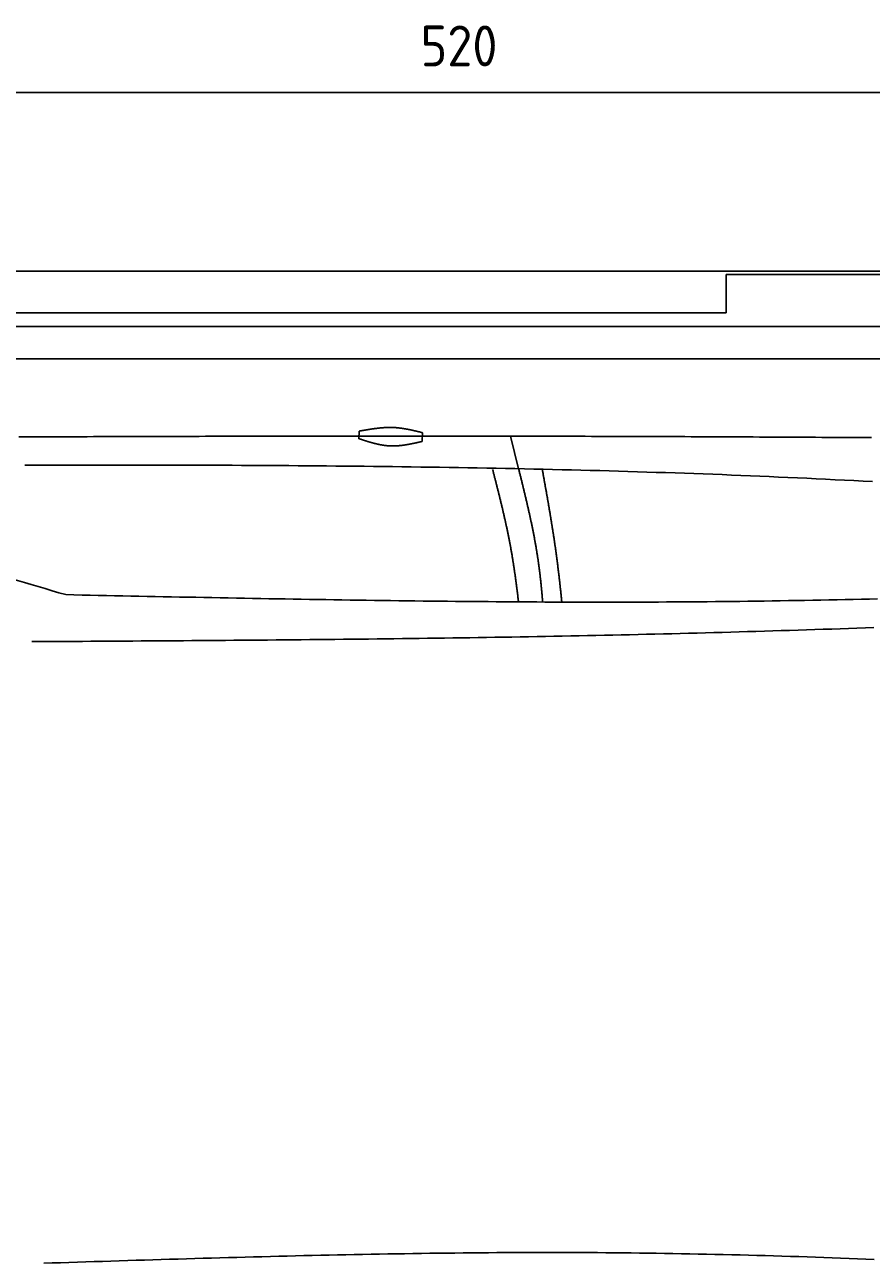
# Model space of a CAD drawing. Extents: x 715 to 7297, y 267 to 3610.
# Tile 45 of 64: x 2921 to 4372, y 1487 to 3610. Entities that reach past the tile are written whole.
import ezdxf

# ---------------------------------------------------------------- set-up
doc = ezdxf.new("R2010")
doc.units = 0
doc.layers.get('0').update_dxf_attribs({"linetype": 'CONTINUOUS'})
doc.layers.get('DEFPOINTS').update_dxf_attribs({"linetype": 'CONTINUOUS'})
for name, color, linetype in [('4', 3, 'CONTINUOUS'), ('5', 3, 'CONTINUOUS'), ('CAR', 10, 'CONTINUOUS')]:
    doc.layers.add(name, color=color, linetype=linetype)
doc.styles.get("Standard").update_dxf_attribs({"font": 'ISOCP.SHX'})
doc.dimstyles.get("Standard").update_dxf_attribs({"dimtxt": 2.5, "dimasz": 2.5, "dimexe": 1.25, "dimexo": 0.625, "dimtad": 1, "dimcen": 2.5, "dimazin": 3, "dimtfac": 1, "dimtmove": 0, "dimatfit": 3})

# ---------------------------------------------------------------- blocks, each defined once
blk = doc.blocks.new('*U18')
at = {"layer": '5', "color": 2}
blk.add_text('520', height=70, dxfattribs=at).set_placement((3599.2, 3538.3))
blk = doc.blocks.new('PUNKT')
at = {"layer": '4', "color": 0, "linetype": 'BYBLOCK'}
blk.add_line((-0.5, 0), (-1, 0), dxfattribs=at)
at = {"layer": '4', "color": 0, "linetype": 'BYBLOCK', "const_width": 0.5}
blk.add_lwpolyline([(-0.25, 0, 1), (0.25, 0, 1)], format="xyb", close=True, dxfattribs=at)
blk = doc.blocks.new('*D5')
at = {"layer": '5'}
for p, q in [((1072.7, 3157.3), (1072.7, 3533.4)), ((6272.8, 3157.3), (6272.8, 3533.4)), ((1112.7, 3493.4), (6232.8, 3493.4))]:
    blk.add_line(p, q, dxfattribs=at)
at = {"layer": 'DEFPOINTS', "color": 0}
for p in [(6272.8, 3493.4), (1072.7, 3137.3), (6272.8, 3137.3)]:
    blk.add_point(p, dxfattribs=at)
blk.add_blockref('*U18', (0, 0))
at = {"layer": '5', "xscale": 40, "yscale": 40, "zscale": 40, "rotation": 180}
blk.add_blockref('PUNKT', (1072.7, 3493.4), dxfattribs=at)
at = {"layer": '5', "xscale": 40, "yscale": 40, "zscale": 40}
blk.add_blockref('PUNKT', (6272.8, 3493.4), dxfattribs=at)

msp = doc.modelspace()

# ---------------------------------------------------------------- linework, layer by layer
for p, q in [((1372.73, 3187.271), (4772.73, 3187.271)), ((4717.73, 3181.271), (4122.731, 3181.271)), ((4122.731, 3181.271), (4122.731, 3115.771)), ((4132.731, 3181.271), (4177.96, 3181.271)), ((4122.731, 3115.771), (1832.73, 3115.771)), ((4551.142, 3092.271), (1454.129, 3092.271)), ((4266.498, 3092.271), (4266.201, 3092.271)), ((4266.498, 3092.271), (4266.498, 3092.271)), ((1533.302, 3037.271), (6020.477, 3037.271))]:
    msp.add_line(p, q)
at = {"layer": 'CAR'}
msp.add_line((3767.26, 2848.698), (3753.32, 2904.49), dxfattribs=at)
for points in [[(3493.652, 2900.151), (3493.896, 2913.085)], [(3602.425, 2910.452), (3602.142, 2895.475)]]:
    msp.add_lwpolyline(points, dxfattribs=at)
for points in [[(3493.9, 2913.09, 0), (3494.58, 2913.21, 0), (3495.27, 2913.33, 0), (3495.96, 2913.45, 0), (3496.65, 2913.57, 0), (3497.34, 2913.7, 0), (3498.03, 2913.82, 0), (3498.72, 2913.94, 0), (3499.4, 2914.06, 0), (3500.09, 2914.18, 0), (3500.78, 2914.3, 0), (3501.47, 2914.42, 0), (3502.16, 2914.54, 0), (3502.85, 2914.66, 0), (3503.53, 2914.78, 0), (3504.22, 2914.9, 0), (3504.91, 2915.01, 0), (3505.6, 2915.13, 0), (3506.29, 2915.25, 0), (3506.97, 2915.36, 0), (3507.66, 2915.48, 0), (3508.35, 2915.59, 0), (3509.04, 2915.7, 0), (3509.73, 2915.82, 0), (3510.41, 2915.93, 0), (3511.1, 2916.04, 0), (3511.79, 2916.15, 0), (3512.48, 2916.25, 0), (3513.17, 2916.36, 0), (3513.85, 2916.47, 0), (3514.54, 2916.57, 0), (3515.23, 2916.67, 0), (3515.92, 2916.78, 0), (3516.6, 2916.88, 0), (3517.29, 2916.98, 0), (3517.98, 2917.07, 0), (3518.67, 2917.17, 0), (3519.35, 2917.27, 0), (3520.04, 2917.36, 0), (3520.73, 2917.45, 0), (3521.41, 2917.54, 0), (3522.1, 2917.63, 0), (3522.79, 2917.72, 0), (3523.48, 2917.8, 0), (3524.16, 2917.89, 0), (3524.85, 2917.97, 0), (3525.54, 2918.05, 0), (3526.22, 2918.13, 0), (3526.91, 2918.2, 0), (3527.6, 2918.28, 0), (3528.28, 2918.35, 0), (3528.97, 2918.42, 0), (3529.65, 2918.49, 0), (3530.34, 2918.56, 0), (3531.03, 2918.62, 0), (3531.71, 2918.68, 0), (3532.4, 2918.74, 0), (3533.08, 2918.8, 0), (3533.77, 2918.85, 0), (3534.45, 2918.91, 0), (3535.14, 2918.96, 0), (3535.82, 2919, 0), (3536.51, 2919.05, 0), (3537.2, 2919.09, 0), (3537.88, 2919.13, 0), (3538.56, 2919.17, 0), (3539.25, 2919.2, 0), (3539.93, 2919.24, 0), (3540.62, 2919.27, 0), (3541.3, 2919.29, 0), (3541.99, 2919.32, 0), (3542.67, 2919.34, 0), (3543.36, 2919.36, 0), (3544.04, 2919.37, 0), (3544.72, 2919.38, 0), (3545.41, 2919.39, 0), (3546.09, 2919.4, 0), (3546.77, 2919.4, 0), (3547.46, 2919.4, 0), (3548.14, 2919.4, 0), (3548.82, 2919.39, 0), (3549.51, 2919.38, 0), (3550.19, 2919.37, 0), (3550.87, 2919.35, 0), (3551.55, 2919.33, 0), (3552.24, 2919.31, 0), (3552.92, 2919.28, 0), (3553.6, 2919.25, 0), (3554.28, 2919.22, 0), (3554.96, 2919.18, 0), (3555.65, 2919.14, 0), (3556.33, 2919.1, 0), (3557.01, 2919.05, 0), (3557.69, 2919, 0), (3558.37, 2918.94, 0), (3559.05, 2918.88, 0), (3559.73, 2918.82, 0), (3560.41, 2918.76, 0), (3561.09, 2918.69, 0), (3561.77, 2918.62, 0), (3562.45, 2918.54, 0), (3563.13, 2918.46, 0), (3563.81, 2918.38, 0), (3564.49, 2918.3, 0), (3565.17, 2918.21, 0), (3565.85, 2918.12, 0), (3566.53, 2918.03, 0), (3567.21, 2917.94, 0), (3567.89, 2917.84, 0), (3568.57, 2917.74, 0), (3569.25, 2917.63, 0), (3569.93, 2917.53, 0), (3570.6, 2917.42, 0), (3571.28, 2917.31, 0), (3571.96, 2917.2, 0), (3572.64, 2917.08, 0), (3573.32, 2916.96, 0), (3574, 2916.84, 0), (3574.68, 2916.72, 0), (3575.35, 2916.59, 0), (3576.03, 2916.47, 0), (3576.71, 2916.34, 0), (3577.39, 2916.21, 0), (3578.06, 2916.08, 0), (3578.74, 2915.94, 0), (3579.42, 2915.81, 0), (3580.1, 2915.67, 0), (3580.77, 2915.53, 0), (3581.45, 2915.39, 0), (3582.13, 2915.24, 0), (3582.81, 2915.1, 0), (3583.48, 2914.95, 0), (3584.16, 2914.8, 0), (3584.84, 2914.65, 0), (3585.51, 2914.5, 0), (3586.19, 2914.35, 0), (3586.87, 2914.2, 0), (3587.54, 2914.05, 0), (3588.22, 2913.89, 0), (3588.9, 2913.73, 0), (3589.57, 2913.58, 0), (3590.25, 2913.42, 0), (3590.93, 2913.26, 0), (3591.6, 2913.1, 0), (3592.28, 2912.94, 0), (3592.96, 2912.77, 0), (3593.63, 2912.61, 0), (3594.31, 2912.45, 0), (3594.99, 2912.28, 0), (3595.66, 2912.12, 0), (3596.34, 2911.95, 0), (3597.02, 2911.79, 0), (3597.69, 2911.62, 0), (3598.37, 2911.46, 0), (3599.04, 2911.29, 0), (3599.72, 2911.12, 0), (3600.4, 2910.95, 0), (3601.07, 2910.79, 0), (3601.75, 2910.62, 0), (3602.43, 2910.45, 0)], [(2910.46, 2903.17, 0), (2921.13, 2903.21, 0), (2931.8, 2903.25, 0), (2942.47, 2903.29, 0), (2953.14, 2903.33, 0), (2963.81, 2903.37, 0), (2974.48, 2903.41, 0), (2985.15, 2903.45, 0), (2995.82, 2903.49, 0), (3006.49, 2903.52, 0), (3017.16, 2903.56, 0), (3027.83, 2903.6, 0), (3038.5, 2903.63, 0), (3049.17, 2903.67, 0), (3059.84, 2903.7, 0), (3070.5, 2903.74, 0), (3081.17, 2903.77, 0), (3091.84, 2903.81, 0), (3102.51, 2903.84, 0), (3113.18, 2903.87, 0), (3123.85, 2903.9, 0), (3134.52, 2903.93, 0), (3145.19, 2903.97, 0), (3155.86, 2904, 0), (3166.53, 2904.03, 0), (3177.2, 2904.05, 0), (3187.87, 2904.08, 0), (3198.54, 2904.11, 0), (3209.21, 2904.14, 0), (3219.88, 2904.16, 0), (3230.54, 2904.19, 0), (3241.21, 2904.22, 0), (3251.88, 2904.24, 0), (3262.55, 2904.26, 0), (3273.22, 2904.29, 0), (3283.89, 2904.31, 0), (3294.56, 2904.33, 0), (3305.23, 2904.35, 0), (3315.9, 2904.37, 0), (3326.57, 2904.39, 0), (3337.24, 2904.41, 0), (3347.91, 2904.43, 0), (3358.58, 2904.45, 0), (3369.25, 2904.46, 0), (3379.92, 2904.48, 0), (3390.58, 2904.49, 0), (3401.25, 2904.51, 0), (3411.92, 2904.52, 0), (3422.59, 2904.54, 0), (3433.26, 2904.55, 0), (3443.93, 2904.56, 0), (3454.6, 2904.57, 0), (3465.27, 2904.58, 0), (3475.94, 2904.59, 0), (3486.61, 2904.6, 0), (3497.28, 2904.6, 0), (3507.95, 2904.61, 0), (3518.62, 2904.61, 0), (3529.29, 2904.62, 0), (3539.95, 2904.62, 0), (3550.62, 2904.62, 0), (3561.29, 2904.63, 0), (3571.96, 2904.63, 0), (3582.63, 2904.63, 0), (3593.3, 2904.63, 0), (3603.97, 2904.62, 0), (3614.64, 2904.62, 0), (3625.31, 2904.62, 0), (3635.98, 2904.61, 0), (3646.65, 2904.61, 0), (3657.32, 2904.6, 0), (3667.99, 2904.59, 0), (3678.66, 2904.58, 0), (3689.32, 2904.57, 0), (3699.99, 2904.56, 0), (3710.66, 2904.55, 0), (3721.33, 2904.54, 0), (3732, 2904.52, 0), (3742.67, 2904.51, 0), (3753.34, 2904.49, 0), (3764.01, 2904.47, 0), (3774.68, 2904.45, 0), (3785.35, 2904.43, 0), (3796.02, 2904.41, 0), (3806.69, 2904.39, 0), (3817.36, 2904.37, 0), (3828.02, 2904.35, 0), (3838.69, 2904.32, 0), (3849.36, 2904.3, 0), (3860.03, 2904.27, 0), (3870.7, 2904.24, 0), (3881.37, 2904.21, 0), (3892.04, 2904.18, 0), (3902.71, 2904.15, 0), (3913.38, 2904.12, 0), (3924.05, 2904.09, 0), (3934.72, 2904.05, 0), (3945.39, 2904.02, 0), (3956.06, 2903.98, 0), (3966.73, 2903.95, 0), (3977.39, 2903.91, 0), (3988.06, 2903.87, 0), (3998.73, 2903.83, 0), (4009.4, 2903.79, 0), (4020.07, 2903.75, 0), (4030.74, 2903.71, 0), (4041.41, 2903.66, 0), (4052.08, 2903.62, 0), (4062.75, 2903.57, 0), (4073.42, 2903.53, 0), (4084.09, 2903.48, 0), (4094.76, 2903.43, 0), (4105.42, 2903.39, 0), (4116.09, 2903.34, 0), (4126.76, 2903.29, 0), (4137.43, 2903.24, 0), (4148.1, 2903.18, 0), (4158.77, 2903.13, 0), (4169.44, 2903.08, 0), (4180.11, 2903.03, 0), (4190.78, 2902.97, 0), (4201.45, 2902.92, 0), (4212.12, 2902.86, 0), (4222.79, 2902.8, 0), (4233.46, 2902.75, 0), (4244.12, 2902.69, 0), (4254.79, 2902.63, 0), (4265.46, 2902.57, 0), (4276.13, 2902.51, 0), (4286.8, 2902.45, 0), (4297.47, 2902.39, 0), (4308.14, 2902.32, 0), (4318.81, 2902.26, 0), (4329.48, 2902.2, 0), (4340.15, 2902.13, 0), (4350.82, 2902.07, 0), (4361.49, 2902, 0), (4372.15, 2901.94, 0)], [(3493.65, 2900.15, 0), (3494.33, 2899.93, 0), (3495, 2899.71, 0), (3495.67, 2899.49, 0), (3496.35, 2899.27, 0), (3497.02, 2899.05, 0), (3497.69, 2898.83, 0), (3498.37, 2898.61, 0), (3499.04, 2898.39, 0), (3499.71, 2898.17, 0), (3500.39, 2897.96, 0), (3501.06, 2897.74, 0), (3501.73, 2897.52, 0), (3502.41, 2897.31, 0), (3503.08, 2897.09, 0), (3503.76, 2896.88, 0), (3504.43, 2896.66, 0), (3505.1, 2896.45, 0), (3505.78, 2896.24, 0), (3506.45, 2896.03, 0), (3507.13, 2895.82, 0), (3507.8, 2895.61, 0), (3508.47, 2895.41, 0), (3509.15, 2895.2, 0), (3509.82, 2895, 0), (3510.5, 2894.8, 0), (3511.17, 2894.6, 0), (3511.85, 2894.4, 0), (3512.52, 2894.2, 0), (3513.19, 2894, 0), (3513.87, 2893.81, 0), (3514.54, 2893.62, 0), (3515.22, 2893.43, 0), (3515.89, 2893.24, 0), (3516.57, 2893.05, 0), (3517.24, 2892.87, 0), (3517.92, 2892.69, 0), (3518.6, 2892.51, 0), (3519.27, 2892.33, 0), (3519.95, 2892.16, 0), (3520.62, 2891.98, 0), (3521.3, 2891.81, 0), (3521.97, 2891.64, 0), (3522.65, 2891.48, 0), (3523.33, 2891.32, 0), (3524, 2891.16, 0), (3524.68, 2891, 0), (3525.36, 2890.84, 0), (3526.03, 2890.69, 0), (3526.71, 2890.54, 0), (3527.39, 2890.4, 0), (3528.06, 2890.26, 0), (3528.74, 2890.12, 0), (3529.42, 2889.98, 0), (3530.1, 2889.85, 0), (3530.77, 2889.72, 0), (3531.45, 2889.59, 0), (3532.13, 2889.47, 0), (3532.81, 2889.35, 0), (3533.49, 2889.23, 0), (3534.16, 2889.12, 0), (3534.84, 2889.01, 0), (3535.52, 2888.91, 0), (3536.2, 2888.81, 0), (3536.88, 2888.71, 0), (3537.56, 2888.62, 0), (3538.24, 2888.53, 0), (3538.92, 2888.44, 0), (3539.6, 2888.36, 0), (3540.28, 2888.28, 0), (3540.96, 2888.21, 0), (3541.64, 2888.14, 0), (3542.32, 2888.08, 0), (3543, 2888.02, 0), (3543.68, 2887.96, 0), (3544.36, 2887.91, 0), (3545.04, 2887.87, 0), (3545.73, 2887.82, 0), (3546.41, 2887.79, 0), (3547.09, 2887.76, 0), (3547.77, 2887.73, 0), (3548.46, 2887.71, 0), (3549.14, 2887.69, 0), (3549.82, 2887.67, 0), (3550.5, 2887.66, 0), (3551.19, 2887.66, 0), (3551.87, 2887.66, 0), (3552.56, 2887.66, 0), (3553.24, 2887.67, 0), (3553.92, 2887.68, 0), (3554.61, 2887.7, 0), (3555.29, 2887.72, 0), (3555.98, 2887.75, 0), (3556.66, 2887.78, 0), (3557.35, 2887.81, 0), (3558.03, 2887.85, 0), (3558.72, 2887.89, 0), (3559.41, 2887.93, 0), (3560.09, 2887.98, 0), (3560.78, 2888.03, 0), (3561.46, 2888.08, 0), (3562.15, 2888.14, 0), (3562.84, 2888.2, 0), (3563.52, 2888.27, 0), (3564.21, 2888.34, 0), (3564.9, 2888.41, 0), (3565.58, 2888.48, 0), (3566.27, 2888.56, 0), (3566.96, 2888.64, 0), (3567.65, 2888.73, 0), (3568.33, 2888.81, 0), (3569.02, 2888.9, 0), (3569.71, 2889, 0), (3570.4, 2889.09, 0), (3571.09, 2889.19, 0), (3571.77, 2889.29, 0), (3572.46, 2889.4, 0), (3573.15, 2889.5, 0), (3573.84, 2889.61, 0), (3574.53, 2889.72, 0), (3575.22, 2889.84, 0), (3575.91, 2889.95, 0), (3576.6, 2890.07, 0), (3577.29, 2890.19, 0), (3577.97, 2890.31, 0), (3578.66, 2890.44, 0), (3579.35, 2890.56, 0), (3580.04, 2890.69, 0), (3580.73, 2890.82, 0), (3581.42, 2890.95, 0), (3582.11, 2891.09, 0), (3582.8, 2891.22, 0), (3583.49, 2891.36, 0), (3584.18, 2891.5, 0), (3584.87, 2891.64, 0), (3585.56, 2891.78, 0), (3586.25, 2891.92, 0), (3586.94, 2892.07, 0), (3587.63, 2892.21, 0), (3588.32, 2892.36, 0), (3589.02, 2892.51, 0), (3589.71, 2892.66, 0), (3590.4, 2892.81, 0), (3591.09, 2892.96, 0), (3591.78, 2893.11, 0), (3592.47, 2893.27, 0), (3593.16, 2893.42, 0), (3593.85, 2893.58, 0), (3594.54, 2893.73, 0), (3595.23, 2893.89, 0), (3595.92, 2894.05, 0), (3596.61, 2894.2, 0), (3597.3, 2894.36, 0), (3598, 2894.52, 0), (3598.69, 2894.68, 0), (3599.38, 2894.84, 0), (3600.07, 2895, 0), (3600.76, 2895.16, 0), (3601.45, 2895.32, 0), (3602.14, 2895.48, 0)], [(4374.06, 2826.5, 0), (4357.95, 2827.38, 0), (4341.83, 2828.23, 0), (4325.71, 2829.07, 0), (4309.59, 2829.9, 0), (4293.47, 2830.7, 0), (4277.35, 2831.49, 0), (4261.22, 2832.27, 0), (4245.1, 2833.02, 0), (4228.97, 2833.76, 0), (4212.85, 2834.48, 0), (4196.72, 2835.19, 0), (4180.59, 2835.88, 0), (4164.47, 2836.56, 0), (4148.34, 2837.22, 0), (4132.21, 2837.86, 0), (4116.07, 2838.49, 0), (4099.94, 2839.1, 0), (4083.81, 2839.7, 0), (4067.67, 2840.29, 0), (4051.54, 2840.86, 0), (4035.4, 2841.41, 0), (4019.27, 2841.95, 0), (4003.13, 2842.48, 0), (3986.99, 2842.99, 0), (3970.85, 2843.49, 0), (3954.72, 2843.98, 0), (3938.58, 2844.45, 0), (3922.43, 2844.91, 0), (3906.29, 2845.36, 0), (3890.15, 2845.79, 0), (3874.01, 2846.22, 0), (3857.86, 2846.63, 0), (3841.72, 2847.02, 0), (3825.57, 2847.41, 0), (3809.43, 2847.78, 0), (3793.28, 2848.14, 0), (3777.13, 2848.49, 0), (3760.99, 2848.83, 0), (3744.84, 2849.15, 0), (3728.69, 2849.47, 0), (3712.54, 2849.77, 0), (3696.39, 2850.07, 0), (3680.24, 2850.35, 0), (3664.09, 2850.63, 0), (3647.93, 2850.89, 0), (3631.78, 2851.14, 0), (3615.63, 2851.38, 0), (3599.47, 2851.62, 0), (3583.32, 2851.84, 0), (3567.17, 2852.06, 0), (3551.01, 2852.26, 0), (3534.85, 2852.46, 0), (3518.7, 2852.65, 0), (3502.54, 2852.82, 0), (3486.38, 2852.99, 0), (3470.23, 2853.16, 0), (3454.07, 2853.31, 0), (3437.91, 2853.46, 0), (3421.75, 2853.59, 0), (3405.59, 2853.72, 0), (3389.43, 2853.85, 0), (3373.27, 2853.96, 0), (3357.11, 2854.07, 0), (3340.95, 2854.17, 0), (3324.79, 2854.27, 0), (3308.62, 2854.36, 0), (3292.46, 2854.44, 0), (3276.3, 2854.52, 0), (3260.13, 2854.59, 0), (3243.97, 2854.65, 0), (3227.81, 2854.71, 0), (3211.64, 2854.76, 0), (3195.48, 2854.81, 0), (3179.31, 2854.85, 0), (3163.15, 2854.89, 0), (3146.98, 2854.92, 0), (3130.82, 2854.95, 0), (3114.65, 2854.97, 0), (3098.49, 2854.99, 0), (3082.32, 2855, 0), (3066.15, 2855.02, 0), (3049.99, 2855.02, 0), (3033.82, 2855.03, 0), (3017.65, 2855.03, 0), (3001.49, 2855.02, 0), (2985.32, 2855.02, 0), (2969.15, 2855.01, 0), (2952.98, 2854.99, 0), (2936.82, 2854.98, 0), (2920.65, 2854.96, 0)], [(3767.02, 2620.68, 0), (3766.85, 2622.13, 0), (3766.68, 2623.58, 0), (3766.51, 2625.03, 0), (3766.33, 2626.49, 0), (3766.16, 2627.94, 0), (3765.99, 2629.39, 0), (3765.81, 2630.84, 0), (3765.64, 2632.3, 0), (3765.46, 2633.75, 0), (3765.28, 2635.2, 0), (3765.1, 2636.66, 0), (3764.92, 2638.11, 0), (3764.74, 2639.56, 0), (3764.56, 2641.02, 0), (3764.38, 2642.47, 0), (3764.19, 2643.92, 0), (3764.01, 2645.38, 0), (3763.82, 2646.83, 0), (3763.63, 2648.28, 0), (3763.44, 2649.74, 0), (3763.25, 2651.19, 0), (3763.06, 2652.64, 0), (3762.87, 2654.09, 0), (3762.67, 2655.55, 0), (3762.48, 2657, 0), (3762.28, 2658.45, 0), (3762.08, 2659.91, 0), (3761.88, 2661.36, 0), (3761.68, 2662.81, 0), (3761.48, 2664.26, 0), (3761.28, 2665.72, 0), (3761.07, 2667.17, 0), (3760.87, 2668.62, 0), (3760.66, 2670.07, 0), (3760.45, 2671.53, 0), (3760.24, 2672.98, 0), (3760.02, 2674.43, 0), (3759.81, 2675.88, 0), (3759.6, 2677.33, 0), (3759.38, 2678.78, 0), (3759.16, 2680.23, 0), (3758.94, 2681.69, 0), (3758.72, 2683.14, 0), (3758.49, 2684.59, 0), (3758.27, 2686.04, 0), (3758.04, 2687.49, 0), (3757.81, 2688.94, 0), (3757.58, 2690.39, 0), (3757.35, 2691.84, 0), (3757.12, 2693.29, 0), (3756.88, 2694.73, 0), (3756.64, 2696.18, 0), (3756.4, 2697.63, 0), (3756.16, 2699.08, 0), (3755.92, 2700.53, 0), (3755.67, 2701.98, 0), (3755.43, 2703.42, 0), (3755.18, 2704.87, 0), (3754.93, 2706.32, 0), (3754.67, 2707.76, 0), (3754.42, 2709.21, 0), (3754.16, 2710.65, 0), (3753.91, 2712.1, 0), (3753.64, 2713.54, 0), (3753.38, 2714.99, 0), (3753.12, 2716.43, 0), (3752.85, 2717.88, 0), (3752.58, 2719.32, 0), (3752.31, 2720.76, 0), (3752.04, 2722.21, 0), (3751.76, 2723.65, 0), (3751.49, 2725.09, 0), (3751.21, 2726.53, 0), (3750.93, 2727.97, 0), (3750.64, 2729.42, 0), (3750.36, 2730.86, 0), (3750.07, 2732.3, 0), (3749.78, 2733.73, 0), (3749.49, 2735.17, 0), (3749.2, 2736.61, 0), (3748.9, 2738.05, 0), (3748.61, 2739.49, 0), (3748.31, 2740.92, 0), (3748.01, 2742.36, 0), (3747.71, 2743.79, 0), (3747.41, 2745.23, 0), (3747.1, 2746.66, 0), (3746.79, 2748.1, 0), (3746.49, 2749.53, 0), (3746.18, 2750.96, 0), (3745.87, 2752.39, 0), (3745.55, 2753.83, 0), (3745.24, 2755.26, 0), (3744.92, 2756.69, 0), (3744.61, 2758.11, 0), (3744.29, 2759.54, 0), (3743.97, 2760.97, 0), (3743.65, 2762.4, 0), (3743.33, 2763.82, 0), (3743, 2765.25, 0), (3742.68, 2766.67, 0), (3742.35, 2768.1, 0), (3742.03, 2769.52, 0), (3741.7, 2770.94, 0), (3741.37, 2772.36, 0), (3741.04, 2773.78, 0), (3740.71, 2775.2, 0), (3740.37, 2776.62, 0), (3740.04, 2778.04, 0), (3739.7, 2779.46, 0), (3739.37, 2780.87, 0), (3739.03, 2782.29, 0), (3738.69, 2783.7, 0), (3738.36, 2785.12, 0), (3738.02, 2786.53, 0), (3737.68, 2787.94, 0), (3737.34, 2789.35, 0), (3736.99, 2790.76, 0), (3736.65, 2792.17, 0), (3736.31, 2793.58, 0), (3735.96, 2794.98, 0), (3735.62, 2796.39, 0), (3735.27, 2797.79, 0), (3734.93, 2799.2, 0), (3734.58, 2800.6, 0), (3734.24, 2802, 0), (3733.89, 2803.4, 0), (3733.54, 2804.8, 0), (3733.19, 2806.2, 0), (3732.84, 2807.6, 0), (3732.49, 2808.99, 0), (3732.14, 2810.39, 0), (3731.79, 2811.78, 0), (3731.44, 2813.17, 0), (3731.09, 2814.56, 0), (3730.74, 2815.95, 0), (3730.39, 2817.34, 0), (3730.04, 2818.73, 0), (3729.69, 2820.12, 0), (3729.33, 2821.5, 0), (3728.98, 2822.88, 0), (3728.63, 2824.27, 0), (3728.28, 2825.65, 0), (3727.93, 2827.03, 0), (3727.57, 2828.41, 0), (3727.22, 2829.78, 0), (3726.87, 2831.16, 0), (3726.52, 2832.53, 0), (3726.16, 2833.91, 0), (3725.81, 2835.28, 0), (3725.46, 2836.65, 0), (3725.11, 2838.02, 0), (3724.76, 2839.39, 0), (3724.41, 2840.75, 0), (3724.05, 2842.12, 0), (3723.7, 2843.48, 0), (3723.35, 2844.84, 0), (3723, 2846.2, 0), (3722.65, 2847.56, 0)], [(3808.47, 2620.24, 0), (3808.35, 2621.7, 0), (3808.23, 2623.16, 0), (3808.11, 2624.62, 0), (3807.99, 2626.08, 0), (3807.87, 2627.53, 0), (3807.74, 2628.99, 0), (3807.62, 2630.45, 0), (3807.49, 2631.9, 0), (3807.36, 2633.36, 0), (3807.23, 2634.82, 0), (3807.1, 2636.27, 0), (3806.97, 2637.73, 0), (3806.83, 2639.18, 0), (3806.7, 2640.64, 0), (3806.56, 2642.1, 0), (3806.42, 2643.55, 0), (3806.28, 2645, 0), (3806.14, 2646.46, 0), (3806, 2647.91, 0), (3805.85, 2649.37, 0), (3805.7, 2650.82, 0), (3805.55, 2652.27, 0), (3805.4, 2653.73, 0), (3805.25, 2655.18, 0), (3805.09, 2656.63, 0), (3804.94, 2658.09, 0), (3804.78, 2659.54, 0), (3804.62, 2660.99, 0), (3804.46, 2662.44, 0), (3804.29, 2663.89, 0), (3804.12, 2665.34, 0), (3803.96, 2666.79, 0), (3803.78, 2668.24, 0), (3803.61, 2669.69, 0), (3803.44, 2671.14, 0), (3803.26, 2672.59, 0), (3803.08, 2674.04, 0), (3802.9, 2675.49, 0), (3802.71, 2676.94, 0), (3802.53, 2678.38, 0), (3802.34, 2679.83, 0), (3802.15, 2681.28, 0), (3801.96, 2682.73, 0), (3801.76, 2684.17, 0), (3801.56, 2685.62, 0), (3801.36, 2687.06, 0), (3801.16, 2688.51, 0), (3800.95, 2689.95, 0), (3800.74, 2691.4, 0), (3800.53, 2692.84, 0), (3800.32, 2694.29, 0), (3800.11, 2695.73, 0), (3799.89, 2697.17, 0), (3799.67, 2698.62, 0), (3799.44, 2700.06, 0), (3799.22, 2701.5, 0), (3798.99, 2702.94, 0), (3798.76, 2704.38, 0), (3798.53, 2705.82, 0), (3798.29, 2707.26, 0), (3798.05, 2708.7, 0), (3797.81, 2710.14, 0), (3797.57, 2711.58, 0), (3797.33, 2713.02, 0), (3797.08, 2714.46, 0), (3796.83, 2715.9, 0), (3796.58, 2717.34, 0), (3796.33, 2718.77, 0), (3796.07, 2720.21, 0), (3795.82, 2721.65, 0), (3795.56, 2723.09, 0), (3795.29, 2724.52, 0), (3795.03, 2725.96, 0), (3794.76, 2727.39, 0), (3794.5, 2728.83, 0), (3794.23, 2730.26, 0), (3793.96, 2731.7, 0), (3793.68, 2733.13, 0), (3793.41, 2734.57, 0), (3793.13, 2736, 0), (3792.85, 2737.44, 0), (3792.57, 2738.87, 0), (3792.29, 2740.3, 0), (3792, 2741.74, 0), (3791.71, 2743.17, 0), (3791.43, 2744.6, 0), (3791.14, 2746.03, 0), (3790.84, 2747.47, 0), (3790.55, 2748.9, 0), (3790.26, 2750.33, 0), (3789.96, 2751.76, 0), (3789.66, 2753.19, 0), (3789.36, 2754.62, 0), (3789.06, 2756.05, 0), (3788.76, 2757.48, 0), (3788.45, 2758.91, 0), (3788.15, 2760.34, 0), (3787.84, 2761.77, 0), (3787.53, 2763.2, 0), (3787.22, 2764.63, 0), (3786.91, 2766.06, 0), (3786.6, 2767.49, 0), (3786.28, 2768.92, 0), (3785.97, 2770.34, 0), (3785.65, 2771.77, 0), (3785.33, 2773.2, 0), (3785.01, 2774.63, 0), (3784.69, 2776.06, 0), (3784.37, 2777.48, 0), (3784.05, 2778.91, 0), (3783.72, 2780.34, 0), (3783.4, 2781.76, 0), (3783.07, 2783.19, 0), (3782.74, 2784.62, 0), (3782.41, 2786.04, 0), (3782.08, 2787.47, 0), (3781.75, 2788.9, 0), (3781.42, 2790.32, 0), (3781.09, 2791.75, 0), (3780.75, 2793.17, 0), (3780.42, 2794.6, 0), (3780.08, 2796.02, 0), (3779.75, 2797.45, 0), (3779.41, 2798.87, 0), (3779.07, 2800.3, 0), (3778.73, 2801.72, 0), (3778.39, 2803.15, 0), (3778.05, 2804.57, 0), (3777.71, 2806, 0), (3777.37, 2807.42, 0), (3777.03, 2808.85, 0), (3776.69, 2810.27, 0), (3776.34, 2811.69, 0), (3776, 2813.12, 0), (3775.65, 2814.54, 0), (3775.31, 2815.97, 0), (3774.96, 2817.39, 0), (3774.62, 2818.81, 0), (3774.27, 2820.24, 0), (3773.92, 2821.66, 0), (3773.57, 2823.08, 0), (3773.22, 2824.51, 0), (3772.88, 2825.93, 0), (3772.53, 2827.35, 0), (3772.18, 2828.78, 0), (3771.83, 2830.2, 0), (3771.48, 2831.62, 0), (3771.13, 2833.05, 0), (3770.78, 2834.47, 0), (3770.42, 2835.89, 0), (3770.07, 2837.32, 0), (3769.72, 2838.74, 0), (3769.37, 2840.16, 0), (3769.02, 2841.58, 0), (3768.67, 2843.01, 0), (3768.32, 2844.43, 0), (3767.96, 2845.85, 0), (3767.61, 2847.28, 0), (3767.26, 2848.7, 0)], [(3841.29, 2620.24, 0), (3841.14, 2621.67, 0), (3841, 2623.11, 0), (3840.85, 2624.55, 0), (3840.71, 2625.98, 0), (3840.56, 2627.42, 0), (3840.41, 2628.85, 0), (3840.26, 2630.29, 0), (3840.11, 2631.72, 0), (3839.96, 2633.16, 0), (3839.81, 2634.59, 0), (3839.66, 2636.03, 0), (3839.51, 2637.47, 0), (3839.36, 2638.9, 0), (3839.2, 2640.34, 0), (3839.05, 2641.78, 0), (3838.89, 2643.21, 0), (3838.74, 2644.65, 0), (3838.58, 2646.09, 0), (3838.43, 2647.52, 0), (3838.27, 2648.96, 0), (3838.11, 2650.39, 0), (3837.95, 2651.83, 0), (3837.79, 2653.27, 0), (3837.63, 2654.7, 0), (3837.47, 2656.14, 0), (3837.31, 2657.58, 0), (3837.14, 2659.01, 0), (3836.98, 2660.45, 0), (3836.81, 2661.89, 0), (3836.65, 2663.32, 0), (3836.48, 2664.76, 0), (3836.31, 2666.2, 0), (3836.15, 2667.63, 0), (3835.98, 2669.07, 0), (3835.81, 2670.51, 0), (3835.63, 2671.94, 0), (3835.46, 2673.38, 0), (3835.29, 2674.82, 0), (3835.11, 2676.25, 0), (3834.94, 2677.69, 0), (3834.76, 2679.13, 0), (3834.59, 2680.56, 0), (3834.41, 2682, 0), (3834.23, 2683.43, 0), (3834.05, 2684.87, 0), (3833.87, 2686.31, 0), (3833.69, 2687.74, 0), (3833.5, 2689.18, 0), (3833.32, 2690.61, 0), (3833.13, 2692.05, 0), (3832.95, 2693.48, 0), (3832.76, 2694.92, 0), (3832.57, 2696.35, 0), (3832.38, 2697.79, 0), (3832.19, 2699.22, 0), (3832, 2700.66, 0), (3831.8, 2702.09, 0), (3831.61, 2703.53, 0), (3831.41, 2704.96, 0), (3831.21, 2706.39, 0), (3831.02, 2707.83, 0), (3830.82, 2709.26, 0), (3830.62, 2710.7, 0), (3830.42, 2712.13, 0), (3830.21, 2713.56, 0), (3830.01, 2714.99, 0), (3829.8, 2716.43, 0), (3829.6, 2717.86, 0), (3829.39, 2719.29, 0), (3829.18, 2720.72, 0), (3828.97, 2722.15, 0), (3828.76, 2723.59, 0), (3828.55, 2725.02, 0), (3828.34, 2726.45, 0), (3828.12, 2727.88, 0), (3827.91, 2729.31, 0), (3827.7, 2730.74, 0), (3827.48, 2732.17, 0), (3827.26, 2733.6, 0), (3827.04, 2735.03, 0), (3826.82, 2736.45, 0), (3826.6, 2737.88, 0), (3826.38, 2739.31, 0), (3826.16, 2740.74, 0), (3825.94, 2742.16, 0), (3825.72, 2743.59, 0), (3825.49, 2745.02, 0), (3825.27, 2746.44, 0), (3825.04, 2747.87, 0), (3824.81, 2749.29, 0), (3824.59, 2750.72, 0), (3824.36, 2752.14, 0), (3824.13, 2753.56, 0), (3823.9, 2754.99, 0), (3823.67, 2756.41, 0), (3823.44, 2757.83, 0), (3823.21, 2759.25, 0), (3822.97, 2760.68, 0), (3822.74, 2762.1, 0), (3822.51, 2763.52, 0), (3822.27, 2764.94, 0), (3822.04, 2766.35, 0), (3821.8, 2767.77, 0), (3821.57, 2769.19, 0), (3821.33, 2770.61, 0), (3821.09, 2772.02, 0), (3820.85, 2773.44, 0), (3820.62, 2774.86, 0), (3820.38, 2776.27, 0), (3820.14, 2777.69, 0), (3819.9, 2779.1, 0), (3819.66, 2780.51, 0), (3819.42, 2781.93, 0), (3819.17, 2783.34, 0), (3818.93, 2784.75, 0), (3818.69, 2786.16, 0), (3818.45, 2787.57, 0), (3818.21, 2788.98, 0), (3817.96, 2790.39, 0), (3817.72, 2791.79, 0), (3817.47, 2793.2, 0), (3817.23, 2794.61, 0), (3816.98, 2796.01, 0), (3816.74, 2797.42, 0), (3816.49, 2798.82, 0), (3816.25, 2800.22, 0), (3816, 2801.63, 0), (3815.76, 2803.03, 0), (3815.51, 2804.43, 0), (3815.26, 2805.83, 0), (3815.02, 2807.23, 0), (3814.77, 2808.63, 0), (3814.52, 2810.03, 0), (3814.27, 2811.42, 0), (3814.03, 2812.82, 0), (3813.78, 2814.21, 0), (3813.53, 2815.61, 0), (3813.28, 2817, 0), (3813.04, 2818.39, 0), (3812.79, 2819.79, 0), (3812.54, 2821.18, 0), (3812.29, 2822.57, 0), (3812.04, 2823.96, 0), (3811.79, 2825.34, 0), (3811.55, 2826.73, 0), (3811.3, 2828.12, 0), (3811.05, 2829.5, 0), (3810.8, 2830.89, 0), (3810.55, 2832.27, 0), (3810.3, 2833.65, 0), (3810.06, 2835.03, 0), (3809.81, 2836.41, 0), (3809.56, 2837.79, 0), (3809.31, 2839.17, 0), (3809.06, 2840.55, 0), (3808.82, 2841.93, 0), (3808.57, 2843.3, 0), (3808.32, 2844.67, 0), (3808.07, 2846.05, 0)], [(4382.68, 2625.64, 0), (4368.77, 2625.31, 0), (4354.86, 2625, 0), (4340.95, 2624.69, 0), (4327.04, 2624.39, 0), (4313.13, 2624.1, 0), (4299.22, 2623.82, 0), (4285.3, 2623.54, 0), (4271.39, 2623.28, 0), (4257.48, 2623.03, 0), (4243.57, 2622.78, 0), (4229.66, 2622.55, 0), (4215.75, 2622.32, 0), (4201.83, 2622.11, 0), (4187.92, 2621.91, 0), (4174.01, 2621.71, 0), (4160.1, 2621.53, 0), (4146.18, 2621.36, 0), (4132.27, 2621.2, 0), (4118.36, 2621.05, 0), (4104.45, 2620.91, 0), (4090.53, 2620.78, 0), (4076.62, 2620.66, 0), (4062.71, 2620.55, 0), (4048.79, 2620.45, 0), (4034.88, 2620.37, 0), (4020.97, 2620.29, 0), (4007.05, 2620.22, 0), (3993.14, 2620.16, 0), (3979.23, 2620.11, 0), (3965.31, 2620.07, 0), (3951.4, 2620.04, 0), (3937.49, 2620.02, 0), (3923.57, 2620.01, 0), (3909.66, 2620.01, 0), (3895.74, 2620.02, 0), (3881.83, 2620.03, 0), (3867.91, 2620.05, 0), (3854, 2620.08, 0), (3840.08, 2620.12, 0), (3826.17, 2620.17, 0), (3812.25, 2620.23, 0), (3798.34, 2620.29, 0), (3784.42, 2620.36, 0), (3770.51, 2620.44, 0), (3756.59, 2620.53, 0), (3742.68, 2620.62, 0), (3728.76, 2620.72, 0), (3714.85, 2620.83, 0), (3700.93, 2620.94, 0), (3687.02, 2621.07, 0), (3673.1, 2621.19, 0), (3659.19, 2621.33, 0), (3645.27, 2621.47, 0), (3631.35, 2621.62, 0), (3617.44, 2621.77, 0), (3603.52, 2621.93, 0), (3589.61, 2622.09, 0), (3575.69, 2622.26, 0), (3561.77, 2622.44, 0), (3547.86, 2622.62, 0), (3533.94, 2622.81, 0), (3520.03, 2623, 0), (3506.11, 2623.2, 0), (3492.19, 2623.4, 0), (3478.28, 2623.61, 0), (3464.36, 2623.82, 0), (3450.44, 2624.04, 0), (3436.53, 2624.26, 0), (3422.61, 2624.48, 0), (3408.69, 2624.71, 0), (3394.78, 2624.94, 0), (3380.86, 2625.18, 0), (3366.94, 2625.42, 0), (3353.03, 2625.66, 0), (3339.11, 2625.91, 0), (3325.19, 2626.16, 0), (3311.28, 2626.42, 0), (3297.36, 2626.67, 0), (3283.44, 2626.93, 0), (3269.52, 2627.2, 0), (3255.61, 2627.46, 0), (3241.69, 2627.73, 0), (3227.77, 2628, 0), (3213.86, 2628.27, 0), (3199.94, 2628.55, 0), (3186.02, 2628.82, 0), (3172.1, 2629.1, 0), (3158.19, 2629.38, 0), (3144.27, 2629.67, 0), (3130.35, 2629.95, 0), (3116.43, 2630.23, 0), (3102.52, 2630.52, 0), (3088.6, 2630.81, 0), (3074.68, 2631.09, 0), (3060.76, 2631.38, 0), (3046.85, 2631.67, 0), (3032.93, 2631.96, 0), (3019.01, 2632.25, 0), (3005.1, 2632.54, 0), (2991.18, 2632.83, 0)], [(4375.98, 2576.43, 0), (4361.56, 2575.93, 0), (4347.13, 2575.43, 0), (4332.71, 2574.95, 0), (4318.28, 2574.46, 0), (4303.85, 2573.98, 0), (4289.43, 2573.51, 0), (4275, 2573.04, 0), (4260.58, 2572.58, 0), (4246.15, 2572.12, 0), (4231.73, 2571.67, 0), (4217.3, 2571.22, 0), (4202.87, 2570.78, 0), (4188.45, 2570.34, 0), (4174.02, 2569.91, 0), (4159.59, 2569.49, 0), (4145.17, 2569.07, 0), (4130.74, 2568.66, 0), (4116.31, 2568.25, 0), (4101.88, 2567.85, 0), (4087.46, 2567.46, 0), (4073.03, 2567.07, 0), (4058.6, 2566.69, 0), (4044.17, 2566.31, 0), (4029.74, 2565.94, 0), (4015.32, 2565.58, 0), (4000.89, 2565.23, 0), (3986.46, 2564.88, 0), (3972.03, 2564.54, 0), (3957.6, 2564.2, 0), (3943.17, 2563.87, 0), (3928.74, 2563.55, 0), (3914.31, 2563.24, 0), (3899.88, 2562.93, 0), (3885.45, 2562.63, 0), (3871.02, 2562.34, 0), (3856.59, 2562.05, 0), (3842.16, 2561.77, 0), (3827.73, 2561.49, 0), (3813.3, 2561.22, 0), (3798.87, 2560.96, 0), (3784.44, 2560.7, 0), (3770.01, 2560.45, 0), (3755.58, 2560.2, 0), (3741.15, 2559.96, 0), (3726.72, 2559.72, 0), (3712.28, 2559.49, 0), (3697.85, 2559.27, 0), (3683.42, 2559.05, 0), (3668.99, 2558.83, 0), (3654.56, 2558.62, 0), (3640.12, 2558.42, 0), (3625.69, 2558.22, 0), (3611.26, 2558.02, 0), (3596.83, 2557.83, 0), (3582.39, 2557.64, 0), (3567.96, 2557.46, 0), (3553.53, 2557.28, 0), (3539.1, 2557.11, 0), (3524.66, 2556.94, 0), (3510.23, 2556.77, 0), (3495.8, 2556.61, 0), (3481.36, 2556.45, 0), (3466.93, 2556.3, 0), (3452.5, 2556.14, 0), (3438.06, 2556, 0), (3423.63, 2555.85, 0), (3409.2, 2555.71, 0), (3394.76, 2555.57, 0), (3380.33, 2555.44, 0), (3365.89, 2555.31, 0), (3351.46, 2555.18, 0), (3337.03, 2555.05, 0), (3322.59, 2554.93, 0), (3308.16, 2554.81, 0), (3293.72, 2554.69, 0), (3279.29, 2554.58, 0), (3264.85, 2554.46, 0), (3250.42, 2554.35, 0), (3235.98, 2554.24, 0), (3221.55, 2554.14, 0), (3207.12, 2554.03, 0), (3192.68, 2553.93, 0), (3178.25, 2553.83, 0), (3163.81, 2553.73, 0), (3149.38, 2553.63, 0), (3134.94, 2553.53, 0), (3120.51, 2553.44, 0), (3106.07, 2553.35, 0), (3091.64, 2553.25, 0), (3077.2, 2553.16, 0), (3062.77, 2553.07, 0), (3048.33, 2552.98, 0), (3033.9, 2552.89, 0), (3019.46, 2552.8, 0), (3005.03, 2552.71, 0), (2990.59, 2552.63, 0), (2976.16, 2552.54, 0), (2961.72, 2552.45, 0), (2947.29, 2552.37, 0), (2932.85, 2552.28, 0)], [(4376.74, 1493.64, 0), (4362.37, 1494.2, 0), (4348, 1494.75, 0), (4333.63, 1495.29, 0), (4319.26, 1495.82, 0), (4304.89, 1496.34, 0), (4290.52, 1496.84, 0), (4276.15, 1497.34, 0), (4261.78, 1497.82, 0), (4247.41, 1498.28, 0), (4233.04, 1498.74, 0), (4218.67, 1499.18, 0), (4204.3, 1499.6, 0), (4189.93, 1500.02, 0), (4175.56, 1500.42, 0), (4161.19, 1500.8, 0), (4146.82, 1501.18, 0), (4132.45, 1501.53, 0), (4118.07, 1501.88, 0), (4103.7, 1502.2, 0), (4089.33, 1502.52, 0), (4074.96, 1502.82, 0), (4060.58, 1503.1, 0), (4046.21, 1503.37, 0), (4031.84, 1503.62, 0), (4017.46, 1503.85, 0), (4003.09, 1504.07, 0), (3988.72, 1504.28, 0), (3974.34, 1504.46, 0), (3959.97, 1504.64, 0), (3945.59, 1504.79, 0), (3931.22, 1504.93, 0), (3916.84, 1505.05, 0), (3902.47, 1505.15, 0), (3888.09, 1505.23, 0), (3873.72, 1505.3, 0), (3859.34, 1505.36, 0), (3844.97, 1505.39, 0), (3830.59, 1505.42, 0), (3816.21, 1505.42, 0), (3801.84, 1505.41, 0), (3787.46, 1505.39, 0), (3773.08, 1505.35, 0), (3758.71, 1505.3, 0), (3744.33, 1505.23, 0), (3729.95, 1505.15, 0), (3715.57, 1505.05, 0), (3701.2, 1504.94, 0), (3686.82, 1504.82, 0), (3672.44, 1504.68, 0), (3658.06, 1504.54, 0), (3643.68, 1504.38, 0), (3629.3, 1504.2, 0), (3614.92, 1504.02, 0), (3600.55, 1503.82, 0), (3586.17, 1503.62, 0), (3571.79, 1503.4, 0), (3557.41, 1503.17, 0), (3543.03, 1502.93, 0), (3528.65, 1502.68, 0), (3514.27, 1502.42, 0), (3499.89, 1502.15, 0), (3485.51, 1501.87, 0), (3471.13, 1501.58, 0), (3456.75, 1501.28, 0), (3442.37, 1500.97, 0), (3427.99, 1500.65, 0), (3413.6, 1500.33, 0), (3399.22, 1500, 0), (3384.84, 1499.65, 0), (3370.46, 1499.31, 0), (3356.08, 1498.95, 0), (3341.7, 1498.59, 0), (3327.32, 1498.22, 0), (3312.94, 1497.84, 0), (3298.55, 1497.46, 0), (3284.17, 1497.07, 0), (3269.79, 1496.68, 0), (3255.41, 1496.27, 0), (3241.03, 1495.87, 0), (3226.65, 1495.46, 0), (3212.26, 1495.04, 0), (3197.88, 1494.62, 0), (3183.5, 1494.2, 0), (3169.12, 1493.77, 0), (3154.73, 1493.34, 0), (3140.35, 1492.9, 0), (3125.97, 1492.46, 0), (3111.59, 1492.02, 0), (3097.2, 1491.58, 0), (3082.82, 1491.13, 0), (3068.44, 1490.68, 0), (3054.06, 1490.23, 0), (3039.67, 1489.77, 0), (3025.29, 1489.32, 0), (3010.91, 1488.86, 0), (2996.53, 1488.4, 0), (2982.14, 1487.95, 0), (2967.76, 1487.49, 0), (2953.38, 1487.03, 0)]]:
    msp.add_polyline3d(points, dxfattribs=at)
msp.add_arc((4698.733, 8590.15), 6197.207, 250.355167, 254.006031, dxfattribs=at)

# ---------------------------------------------------------------- dimensions: what is measured, and where the dimension line sits
at = {"layer": '5'}
dim = msp.add_linear_dim(base=(6272.77502, 3493.40478), p1=(1072.73, 3137.27108), p2=(6272.77502, 3137.27108), dimstyle='Standard', override={"dimtad": 3}, dxfattribs=at)
dim.commit()
dim.dimension.update_dxf_attribs({"geometry": '*D5', "text_midpoint": (3672.77501, 3573.28383), "dimtype": 128})

doc.saveas('drawing.dxf')
